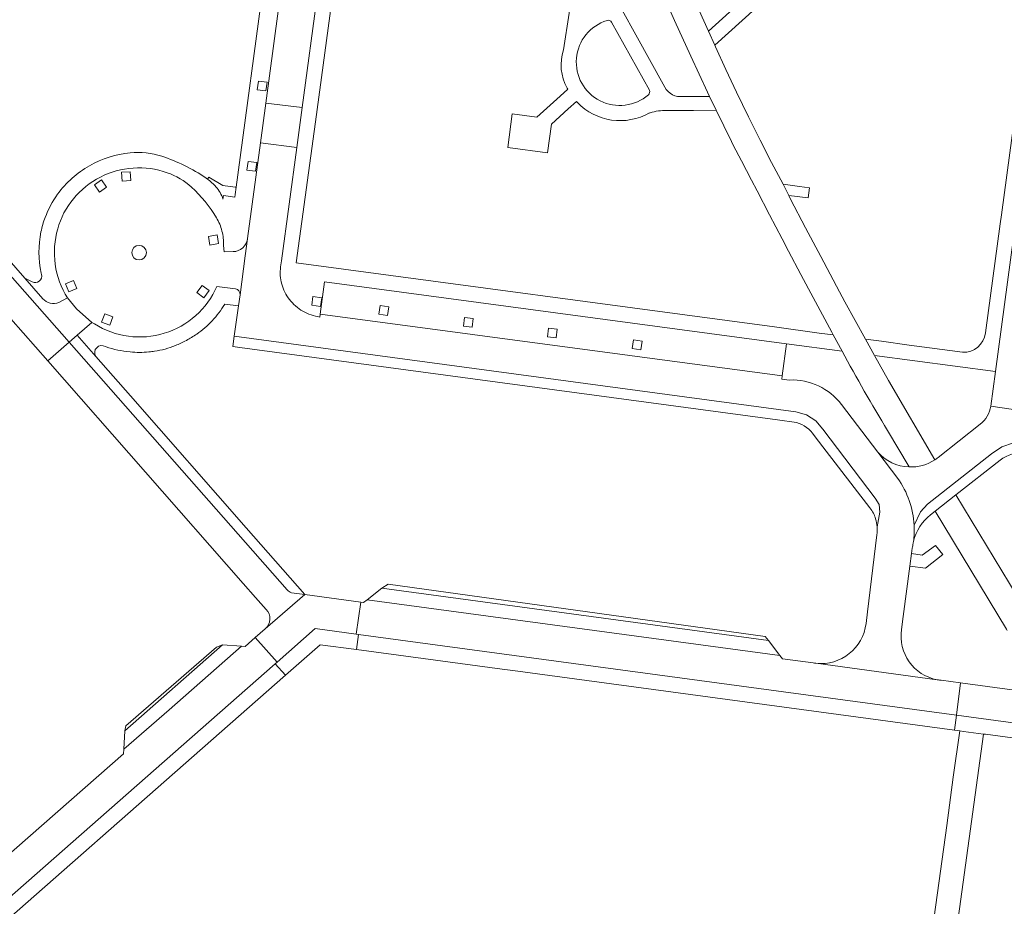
# Model space of a CAD drawing. Extents: x 152048 to 156914, y 461460 to 468786.
# Tile 216 of 256: x 154419 to 154553, y 467838 to 467960. Entities that reach past the tile are written whole.
import ezdxf

# ---------------------------------------------------------------- set-up
doc = ezdxf.new("R2010")
doc.units = 0
doc.header["$LTSCALE"] = 0.75
for name, color, linetype, lineweight in [('B-RO-VH-VERHARDING_BETONSTRAATSTEEN-GV', 251, 'CONTINUOUS', 18), ('B-RO-VH-VERHARDING_HALFVERHARDING_GRIND-GV', 251, 'CONTINUOUS', 18), ('B-RO-VH-VERHARDING_TEGEL-GV', 251, 'CONTINUOUS', 18)]:
    doc.layers.add(name, color=color, linetype=linetype, lineweight=lineweight)

msp = doc.modelspace()

# ---------------------------------------------------------------- linework, layer by layer
at = {"layer": 'B-RO-VH-VERHARDING_BETONSTRAATSTEEN-GV'}
for points in [[(154468.787, 468033.819), (154464.818, 468004.266), (154464.312, 468000.497), (154464.245, 468000), (154459.386, 467963.836), (154457.232, 467947.893), (154456.492, 467942.417)], [(154468.787, 468033.819), (154464.818, 468004.266), (154464.312, 468000.497), (154464.245, 468000), (154459.386, 467963.836), (154457.232, 467947.893), (154456.492, 467942.417)], [(154459.658, 467919.192), (154459.709, 467919.591), (154460.283, 467924.011), (154523.581, 467915.521), (154531.194, 467914.532), (154529.977, 467916.737), (154528.064, 467917.003), (154521.954, 467917.852), (154456.407, 467926.631), (154458.901, 467944.606), (154459.086, 467945.947), (154466.373, 468000), (154466.631, 468001.915), (154466.855, 468003.873), (154470.131, 468028.209), (154470.839, 468033.472)], [(154459.658, 467919.192), (154459.709, 467919.591), (154460.283, 467924.011), (154523.581, 467915.521), (154531.194, 467914.532), (154529.977, 467916.737), (154528.064, 467917.003), (154521.954, 467917.852), (154456.407, 467926.631), (154458.901, 467944.606), (154459.086, 467945.947), (154466.373, 468000), (154466.631, 468001.915), (154466.855, 468003.873), (154470.131, 468028.209), (154470.839, 468033.472)], [(154565.248, 468022.921), (154565.089, 468021.725), (154564.02, 468013.661), (154563.453, 468009.303), (154562.209, 468000), (154561.347, 467993.497), (154561.322, 467993.311), (154561.131, 467993.283), (154560.817, 467991.225), (154560.579, 467989.167), (154558.004, 467970.103), (154557.843, 467968.912), (154553.016, 467933.172), (154552.855, 467931.982), (154550.835, 467917.02)], [(154565.248, 468022.921), (154565.089, 468021.725), (154564.02, 468013.661), (154563.453, 468009.303), (154562.209, 468000), (154561.347, 467993.497), (154561.322, 467993.311), (154561.131, 467993.283), (154560.817, 467991.225), (154560.579, 467989.167), (154558.004, 467970.103), (154557.843, 467968.912), (154553.016, 467933.172), (154552.855, 467931.982), (154550.835, 467917.02)], [(154547.677, 467914.359), (154540.379, 467915.354), (154536.611, 467915.867), (154534.394, 467916.17), (154535.611, 467913.915), (154552.186, 467911.714), (154554.677, 467930.102), (154555.781, 467938.253), (154562.267, 467986.133), (154563.282, 467993.631), (154564.145, 468000), (154566.564, 468017.962)], [(154547.677, 467914.359), (154540.379, 467915.354), (154536.611, 467915.867), (154534.394, 467916.17), (154535.611, 467913.915), (154552.186, 467911.714), (154554.677, 467930.102), (154555.781, 467938.253), (154562.267, 467986.133), (154563.282, 467993.631), (154564.145, 468000), (154566.564, 468017.962)], [(154340.014, 468010.354), (154338.333, 468008.825), (154346.092, 468000), (154385.15, 467955.574), (154385.545, 467955.124), (154412.205, 467924.716), (154422.382, 467913.186), (154425.341, 467915.76), (154401.694, 467942.543), (154398.847, 467945.808), (154388.443, 467957.666), (154342.614, 468009.724), (154342.052, 468012.384)], [(154340.014, 468010.354), (154338.333, 468008.825), (154346.092, 468000), (154385.15, 467955.574), (154385.545, 467955.124), (154412.205, 467924.716), (154422.382, 467913.186), (154425.341, 467915.76), (154401.694, 467942.543), (154398.847, 467945.808), (154388.443, 467957.666), (154342.614, 468009.724), (154342.052, 468012.384)], [(154458.749, 467996.609), (154456.636, 467981.418), (154456.635, 467981.404), (154456.522, 467979.738), (154454.455, 467964.89), (154452.256, 467948.497), (154457.232, 467947.893), (154459.386, 467963.836), (154464.245, 468000), (154464.312, 468000.497), (154459.379, 468001.164), (154459.222, 468000), (154458.835, 467997.105)], [(154458.749, 467996.609), (154456.636, 467981.418), (154456.635, 467981.404), (154456.522, 467979.738), (154454.455, 467964.89), (154452.256, 467948.497), (154457.232, 467947.893), (154459.386, 467963.836), (154464.245, 468000), (154464.312, 468000.497), (154459.379, 468001.164), (154459.222, 468000), (154458.835, 467997.105)], [(154454.765, 467986.059), (154452.153, 467966.549), (154448.192, 467936.998), (154448.188, 467936.966), (154448.065, 467935.974), (154448.023, 467935.634), (154446.446, 467935.853), (154446.378, 467935.361)], [(154454.765, 467986.059), (154452.153, 467966.549), (154448.192, 467936.998), (154448.188, 467936.966), (154448.065, 467935.974), (154448.023, 467935.634), (154446.446, 467935.853), (154446.378, 467935.361)], [(154449.762, 467929.924), (154449.767, 467929.957), (154451.527, 467943.071), (154452.256, 467948.497), (154454.455, 467964.89), (154456.522, 467979.738), (154456.635, 467981.404), (154456.636, 467981.418)], [(154449.762, 467929.924), (154449.767, 467929.957), (154451.527, 467943.071), (154452.256, 467948.497), (154454.455, 467964.89), (154456.522, 467979.738), (154456.635, 467981.404), (154456.636, 467981.418)], [(154421.726, 467921.693), (154419.26, 467924.501), (154413.668, 467930.869), (154412.747, 467931.918), (154402.674, 467943.389), (154401.694, 467942.543), (154425.341, 467915.76), (154426.428, 467916.697), (154428.424, 467918.421), (154426.349, 467920.306), (154425.09, 467921.81), (154423.909, 467921.167)], [(154421.726, 467921.693), (154419.26, 467924.501), (154413.668, 467930.869), (154412.747, 467931.918), (154402.674, 467943.389), (154401.694, 467942.543), (154425.341, 467915.76), (154426.428, 467916.697), (154428.424, 467918.421), (154426.349, 467920.306), (154425.09, 467921.81), (154423.909, 467921.167)], [(154454.398, 467926.911), (154456.492, 467942.417), (154451.527, 467943.071), (154449.767, 467929.957), (154449.762, 467929.924), (154449.452, 467927.595), (154448.735, 467922.229), (154448.526, 467920.747), (154447.935, 467916.556), (154524.861, 467906.2), (154526.31, 467905.782), (154527.576, 467904.96), (154528.554, 467903.809), (154535.705, 467894.368), (154536.265, 467893.488), (154536.345, 467892.448), (154535.979, 467890.461)], [(154454.398, 467926.911), (154456.492, 467942.417), (154451.527, 467943.071), (154449.767, 467929.957), (154449.762, 467929.924), (154449.452, 467927.595), (154448.735, 467922.229), (154448.526, 467920.747), (154447.935, 467916.556), (154524.861, 467906.2), (154526.31, 467905.782), (154527.576, 467904.96), (154528.554, 467903.809), (154535.705, 467894.368), (154536.265, 467893.488), (154536.345, 467892.448), (154535.979, 467890.461)], [(154456.492, 467942.417), (154454.398, 467926.911), (154454.283, 467926.06)], [(154456.492, 467942.417), (154454.398, 467926.911), (154454.283, 467926.06)], [(154448.735, 467922.229), (154449.452, 467927.595), (154449.762, 467929.924)], [(154448.735, 467922.229), (154449.452, 467927.595), (154449.762, 467929.924)], [(154560.092, 467929.369), (154554.677, 467930.102), (154552.186, 467911.714), (154551.547, 467907), (154562.113, 467905.449)], [(154560.092, 467929.369), (154554.677, 467930.102), (154552.186, 467911.714), (154551.547, 467907), (154562.113, 467905.449)], [(154447.768, 467928.147), (154446.534, 467928.125), (154446.471, 467929.014)], [(154446.471, 467929.014), (154446.534, 467928.125), (154447.768, 467928.147)], [(154447.768, 467928.147), (154446.534, 467928.125), (154446.471, 467929.014)], [(154446.471, 467929.014), (154446.534, 467928.125), (154447.768, 467928.147)], [(154454.283, 467926.06), (154454.398, 467926.911)], [(154454.283, 467926.06), (154454.398, 467926.911)], [(154420.263, 467924.001), (154419.26, 467924.501), (154421.726, 467921.693)], [(154420.263, 467924.001), (154419.26, 467924.501), (154421.726, 467921.693)], [(154421.494, 467925.219), (154421.53, 467925.029)], [(154421.494, 467925.219), (154421.53, 467925.029)], [(154445.562, 467923.392), (154448.092, 467923.045)], [(154448.092, 467923.045), (154445.562, 467923.392)], [(154445.562, 467923.392), (154448.092, 467923.045)], [(154448.092, 467923.045), (154445.562, 467923.392)], [(154423.909, 467921.167), (154425.09, 467921.81)], [(154423.909, 467921.167), (154425.09, 467921.81)], [(154425.09, 467921.81), (154426.349, 467920.306), (154428.424, 467918.421), (154428.785, 467918.244)], [(154425.09, 467921.81), (154426.349, 467920.306), (154428.424, 467918.421), (154428.785, 467918.244)], [(154446.624, 467920.934), (154448.526, 467920.747), (154448.735, 467922.229)], [(154446.624, 467920.934), (154448.526, 467920.747), (154448.735, 467922.229)], [(154523.998, 467910.561), (154522.918, 467910.68), (154522.977, 467911.114), (154459.709, 467919.591), (154459.658, 467919.192)], [(154523.998, 467910.561), (154522.918, 467910.68), (154522.977, 467911.114), (154459.709, 467919.591), (154459.658, 467919.192)], [(154428.785, 467918.244), (154428.424, 467918.421), (154426.428, 467916.697), (154428.974, 467913.797)], [(154428.785, 467918.244), (154428.424, 467918.421), (154426.428, 467916.697), (154428.974, 467913.797)], [(154457.604, 467881.177), (154449.585, 467890.313), (154433.707, 467908.403), (154428.979, 467913.791), (154428.974, 467913.797), (154426.428, 467916.697), (154425.341, 467915.76), (154455.193, 467881.799)], [(154457.604, 467881.177), (154449.585, 467890.313), (154433.707, 467908.403), (154428.979, 467913.791), (154428.974, 467913.797), (154426.428, 467916.697), (154425.341, 467915.76), (154455.193, 467881.799)], [(154535.979, 467890.461), (154536.345, 467892.448), (154536.265, 467893.488), (154535.705, 467894.368), (154528.554, 467903.809), (154527.576, 467904.96), (154526.31, 467905.782), (154524.861, 467906.2), (154447.935, 467916.556), (154447.736, 467915.149), (154448.718, 467915.023), (154522.343, 467905.113), (154524.941, 467904.726)], [(154535.979, 467890.461), (154536.345, 467892.448), (154536.265, 467893.488), (154535.705, 467894.368), (154528.554, 467903.809), (154527.576, 467904.96), (154526.31, 467905.782), (154524.861, 467906.2), (154447.935, 467916.556), (154447.736, 467915.149), (154448.718, 467915.023), (154522.343, 467905.113), (154524.941, 467904.726)], [(154430.281, 467915.136), (154430.376, 467915.125)], [(154430.281, 467915.136), (154430.376, 467915.125)], [(154538.809, 467897.084), (154536.068, 467900.689), (154531.101, 467907.224)], [(154538.809, 467897.084), (154536.068, 467900.689), (154531.101, 467907.224)], [(154541.059, 467890.669), (154541.923, 467892.484), (154542.883, 467893.555), (154551.661, 467900.453), (154553.061, 467901.422), (154554.687, 467901.946), (154556.394, 467901.973), (154599.603, 467896.191), (154600.172, 467900.146), (154599.538, 467900.232), (154599.606, 467900.752), (154577.772, 467903.729), (154564.91, 467905.457), (154564.824, 467905.1), (154562.439, 467905.399), (154562.145, 467905.443), (154562.113, 467905.449), (154551.547, 467907)], [(154541.059, 467890.669), (154541.923, 467892.484), (154542.883, 467893.555), (154551.661, 467900.453), (154553.061, 467901.422), (154554.687, 467901.946), (154556.394, 467901.973), (154599.603, 467896.191), (154600.172, 467900.146), (154599.538, 467900.232), (154599.606, 467900.752), (154577.772, 467903.729), (154564.91, 467905.457), (154564.824, 467905.1), (154562.439, 467905.399), (154562.145, 467905.443), (154562.113, 467905.449), (154551.547, 467907)], [(154550.1, 467904.494), (154544.346, 467899.945)], [(154550.1, 467904.494), (154544.346, 467899.945)], [(154527.362, 467902.949), (154528.534, 467901.43), (154535.012, 467893.033)], [(154527.362, 467902.949), (154528.534, 467901.43), (154535.012, 467893.033)], [(154658.664, 467880.896), (154658.861, 467881.755), (154658.812, 467883.697), (154658.172, 467885.537), (154657.007, 467887.093), (154655.425, 467888.222), (154653.572, 467888.813), (154615.243, 467894.071), (154608.003, 467895.066), (154599.603, 467896.191), (154556.394, 467901.973), (154554.687, 467901.946), (154553.061, 467901.422), (154551.661, 467900.453), (154542.883, 467893.555), (154541.923, 467892.484), (154541.059, 467890.669)], [(154658.664, 467880.896), (154658.861, 467881.755), (154658.812, 467883.697), (154658.172, 467885.537), (154657.007, 467887.093), (154655.425, 467888.222), (154653.572, 467888.813), (154615.243, 467894.071), (154608.003, 467895.066), (154599.603, 467896.191), (154556.394, 467901.973), (154554.687, 467901.946), (154553.061, 467901.422), (154551.661, 467900.453), (154542.883, 467893.555), (154541.923, 467892.484), (154541.059, 467890.669)], [(154536.068, 467900.689), (154538.809, 467897.084)], [(154536.068, 467900.689), (154538.809, 467897.084)], [(154543.324, 467892.104), (154543.955, 467892.6), (154546.771, 467894.812), (154552.825, 467899.568)], [(154543.324, 467892.104), (154543.955, 467892.6), (154546.771, 467894.812), (154552.825, 467899.568)], [(154535.947, 467889.35), (154534.672, 467878.813), (154534.478, 467877.211)], [(154535.947, 467889.35), (154534.672, 467878.813), (154534.478, 467877.211)], [(154540.927, 467888.19), (154540.931, 467888.217), (154540.936, 467888.243), (154540.94, 467888.27), (154540.967, 467888.428)], [(154540.927, 467888.19), (154540.931, 467888.217), (154540.936, 467888.243), (154540.94, 467888.27), (154540.967, 467888.428)], [(154540.967, 467888.428), (154540.974, 467888.47)], [(154540.967, 467888.428), (154540.974, 467888.47)], [(154539.339, 467876.394), (154539.57, 467878.148), (154540.478, 467885.043), (154540.707, 467886.781), (154540.807, 467887.543)], [(154539.339, 467876.394), (154539.57, 467878.148), (154540.478, 467885.043), (154540.707, 467886.781), (154540.807, 467887.543)], [(154455.766, 467881.425), (154457.604, 467881.177)], [(154455.766, 467881.425), (154457.604, 467881.177)], [(154527.217, 467871.805), (154523.028, 467872.365), (154522.675, 467872.825), (154466.125, 467880.466), (154465.636, 467880.091), (154465.256, 467880.142), (154464.652, 467875.735)], [(154527.217, 467871.805), (154523.028, 467872.365), (154522.675, 467872.825), (154466.125, 467880.466), (154465.636, 467880.091), (154465.256, 467880.142), (154464.652, 467875.735)], [(154464.652, 467875.735), (154464.971, 467875.691), (154546.865, 467864.629), (154547.433, 467869.062), (154544.764, 467869.423)], [(154464.652, 467875.735), (154464.971, 467875.691), (154546.865, 467864.629), (154547.433, 467869.062), (154544.764, 467869.423)], [(154544.291, 467869.489), (154544.226, 467869.498), (154527.617, 467871.749)], [(154527.617, 467871.749), (154544.226, 467869.498)], [(154544.291, 467869.489), (154544.226, 467869.498), (154527.617, 467871.749)], [(154527.617, 467871.749), (154544.226, 467869.498)]]:
    msp.add_lwpolyline(points, dxfattribs=at)
for points in [[(154451.094, 467950.331), (154451.254, 467951.519), (154452.443, 467951.36), (154452.283, 467950.169)], [(154451.094, 467950.331), (154451.254, 467951.519), (154452.443, 467951.36), (154452.283, 467950.169)], [(154451.527, 467943.071), (154456.492, 467942.417), (154457.232, 467947.893), (154452.256, 467948.497)], [(154451.527, 467943.071), (154456.492, 467942.417), (154457.232, 467947.893), (154452.256, 467948.497)], [(154449.66, 467939.316), (154449.82, 467940.504), (154451.009, 467940.345), (154450.849, 467939.154)], [(154449.66, 467939.316), (154449.82, 467940.504), (154451.009, 467940.345), (154450.849, 467939.154)], [(154432.505, 467939.023), (154433.701, 467939.106), (154433.785, 467937.909), (154432.586, 467937.826)], [(154432.505, 467939.023), (154433.701, 467939.106), (154433.785, 467937.909), (154432.586, 467937.826)], [(154428.775, 467937.289), (154429.757, 467937.976), (154430.445, 467936.993), (154429.46, 467936.305)], [(154428.775, 467937.289), (154429.757, 467937.976), (154430.445, 467936.993), (154429.46, 467936.305)], [(154444.402, 467930.239), (154445.582, 467930.45), (154445.794, 467929.269), (154444.611, 467929.057)], [(154444.402, 467930.239), (154445.582, 467930.45), (154445.794, 467929.269), (154444.611, 467929.057)], [(154424.8, 467923.735), (154425.899, 467924.214), (154426.379, 467923.115), (154425.278, 467922.634)], [(154424.8, 467923.735), (154425.899, 467924.214), (154426.379, 467923.115), (154425.278, 467922.634)], [(154442.818, 467922.535), (154443.519, 467923.508), (154444.493, 467922.807), (154443.79, 467921.832)], [(154442.818, 467922.535), (154443.519, 467923.508), (154444.493, 467922.807), (154443.79, 467921.832)], [(154459.709, 467919.591), (154522.977, 467911.114), (154523.581, 467915.521), (154460.283, 467924.011)], [(154459.709, 467919.591), (154522.977, 467911.114), (154523.581, 467915.521), (154460.283, 467924.011)], [(154458.561, 467920.806), (154458.721, 467921.994), (154459.91, 467921.835), (154459.75, 467920.644)], [(154458.561, 467920.806), (154458.721, 467921.994), (154459.91, 467921.835), (154459.75, 467920.644)], [(154467.74, 467919.574), (154467.9, 467920.762), (154469.089, 467920.603), (154468.929, 467919.412)], [(154467.74, 467919.574), (154467.9, 467920.762), (154469.089, 467920.603), (154468.929, 467919.412)], [(154429.762, 467918.5), (154430.187, 467919.621), (154431.309, 467919.197), (154430.884, 467918.073)], [(154429.762, 467918.5), (154430.187, 467919.621), (154431.309, 467919.197), (154430.884, 467918.073)], [(154479.329, 467917.962), (154479.489, 467919.15), (154480.678, 467918.991), (154480.518, 467917.8)], [(154479.329, 467917.962), (154479.489, 467919.15), (154480.678, 467918.991), (154480.518, 467917.8)], [(154490.832, 467916.487), (154490.992, 467917.675), (154492.181, 467917.516), (154492.021, 467916.325)], [(154490.832, 467916.487), (154490.992, 467917.675), (154492.181, 467917.516), (154492.021, 467916.325)], [(154502.444, 467914.87), (154502.604, 467916.058), (154503.793, 467915.899), (154503.633, 467914.708)], [(154502.444, 467914.87), (154502.604, 467916.058), (154503.793, 467915.899), (154503.633, 467914.708)], [(154540.478, 467885.043), (154542.614, 467884.805), (154544.971, 467886.651), (154543.999, 467887.911), (154542.147, 467886.579), (154540.707, 467886.781)], [(154540.478, 467885.043), (154542.614, 467884.805), (154544.971, 467886.651), (154543.999, 467887.911), (154542.147, 467886.579), (154540.707, 467886.781)], [(154464.652, 467875.735), (154465.256, 467880.142), (154457.604, 467881.177), (154457.608, 467881.172), (154452.178, 467876.472), (154450.823, 467875.268), (154453.799, 467871.91), (154459.015, 467876.496)], [(154464.652, 467875.735), (154465.256, 467880.142), (154457.604, 467881.177), (154457.608, 467881.172), (154452.178, 467876.472), (154450.823, 467875.268), (154453.799, 467871.91), (154459.015, 467876.496)], [(154464.971, 467875.691), (154464.652, 467875.735), (154459.015, 467876.496), (154453.799, 467871.91), (154453.554, 467871.695), (154454.944, 467870.114), (154459.703, 467874.3), (154464.69, 467873.628)], [(154464.971, 467875.691), (154464.652, 467875.735), (154459.015, 467876.496), (154453.799, 467871.91), (154453.554, 467871.695), (154454.944, 467870.114), (154459.703, 467874.3), (154464.69, 467873.628)], [(154380.337, 467807.323), (154453.554, 467871.695), (154453.799, 467871.91), (154450.823, 467875.268), (154449.453, 467874.052), (154448.915, 467874.089), (154439.021, 467865.391), (154432.811, 467859.963), (154432.775, 467859.338), (154416.275, 467844.862), (154415.688, 467844.898), (154398.823, 467830.096), (154398.791, 467829.523), (154395.866, 467826.937), (154395.305, 467826.972), (154381.612, 467814.942), (154379.932, 467813.448), (154379.898, 467812.896), (154377.367, 467810.675)], [(154380.337, 467807.323), (154453.554, 467871.695), (154453.799, 467871.91), (154450.823, 467875.268), (154449.453, 467874.052), (154448.915, 467874.089), (154439.021, 467865.391), (154432.811, 467859.963), (154432.775, 467859.338), (154416.275, 467844.862), (154415.688, 467844.898), (154398.823, 467830.096), (154398.791, 467829.523), (154395.866, 467826.937), (154395.305, 467826.972), (154381.612, 467814.942), (154379.932, 467813.448), (154379.898, 467812.896), (154377.367, 467810.675)], [(154547.433, 467869.062), (154546.865, 467864.629), (154570.114, 467861.489), (154570.699, 467865.921), (154562.788, 467866.989), (154558.505, 467867.567)], [(154547.433, 467869.062), (154546.865, 467864.629), (154570.114, 467861.489), (154570.699, 467865.921), (154562.788, 467866.989), (154558.505, 467867.567)]]:
    msp.add_lwpolyline(points, close=True, dxfattribs=at)
for points in [[(154433.695, 467941.704, 0.1055051), (154428.095, 467939.917)], [(154433.695, 467941.704, 0.1055051), (154428.095, 467939.917)], [(154438.013, 467941.221, 0.1058586), (154433.695, 467941.704)], [(154438.013, 467941.221, 0.1058586), (154433.695, 467941.704)], [(154444.044, 467938.256, 0.0678113), (154438.013, 467941.221)], [(154444.044, 467938.256, 0.0678113), (154438.013, 467941.221)], [(154428.095, 467939.917, 0.1061068), (154423.746, 467936.019)], [(154428.095, 467939.917, 0.1061068), (154423.746, 467936.019)], [(154434.091, 467939.602, 0.1025976), (154429.597, 467938.357)], [(154429.597, 467938.357, -0.1025976), (154434.091, 467939.602)], [(154434.091, 467939.602, 0.1025976), (154429.597, 467938.357)], [(154429.597, 467938.357, -0.1025976), (154434.091, 467939.602)], [(154438.743, 467938.97, 0.1014582), (154434.091, 467939.602)], [(154434.091, 467939.602, -0.1014582), (154438.743, 467938.97)], [(154438.743, 467938.97, 0.1014582), (154434.091, 467939.602)], [(154434.091, 467939.602, -0.1014582), (154438.743, 467938.97)], [(154429.597, 467938.357, 0.102551), (154425.908, 467935.394)], [(154425.908, 467935.394, -0.102551), (154429.597, 467938.357)], [(154429.597, 467938.357, 0.102551), (154425.908, 467935.394)], [(154425.908, 467935.394, -0.102551), (154429.597, 467938.357)], [(154442.068, 467936.98, 0.101748), (154438.743, 467938.97)], [(154438.743, 467938.97, -0.101748), (154442.068, 467936.98)], [(154442.068, 467936.98, 0.101748), (154438.743, 467938.97)], [(154438.743, 467938.97, -0.101748), (154442.068, 467936.98)], [(154444.268, 467938.099, 0.0131774), (154444.044, 467938.256)], [(154444.268, 467938.099, 0.0131774), (154444.044, 467938.256)], [(154445.431, 467937.021, 0.0596679), (154444.268, 467938.099)], [(154445.431, 467937.021, 0.0596679), (154444.268, 467938.099)], [(154445.494, 467932.793, 0.0726353), (154442.068, 467936.98)], [(154442.068, 467936.98, -0.0726353), (154445.494, 467932.793)], [(154445.494, 467932.793, 0.0726353), (154442.068, 467936.98)], [(154442.068, 467936.98, -0.0726353), (154445.494, 467932.793)], [(154446.378, 467935.361, 0.1200024), (154445.431, 467937.021)], [(154446.378, 467935.361, 0.1200024), (154445.431, 467937.021)], [(154423.746, 467936.019, 0.0681429), (154422.031, 467932.834)], [(154423.746, 467936.019, 0.0681429), (154422.031, 467932.834)], [(154425.908, 467935.394, 0.1042648), (154423.751, 467931.284)], [(154423.751, 467931.284, -0.1042648), (154425.908, 467935.394)], [(154425.908, 467935.394, 0.1042648), (154423.751, 467931.284)], [(154423.751, 467931.284, -0.1042648), (154425.908, 467935.394)], [(154422.031, 467932.834, 0.0391237), (154421.46, 467930.861)], [(154422.031, 467932.834, 0.0391237), (154421.46, 467930.861)], [(154446.257, 467930.974, 0.0720275), (154445.494, 467932.793)], [(154445.494, 467932.793, -0.0720275), (154446.257, 467930.974)], [(154446.257, 467930.974, 0.0720275), (154445.494, 467932.793)], [(154445.494, 467932.793, -0.0720275), (154446.257, 467930.974)], [(154423.751, 467931.284, 0.1047631), (154423.418, 467926.426)], [(154423.418, 467926.426, -0.1047631), (154423.751, 467931.284)], [(154423.751, 467931.284, 0.1047631), (154423.418, 467926.426)], [(154423.418, 467926.426, -0.1047631), (154423.751, 467931.284)], [(154421.46, 467930.861, 0.1063457), (154421.494, 467925.219)], [(154421.46, 467930.861, 0.1063457), (154421.494, 467925.219)], [(154446.471, 467929.014, 0.0724763), (154446.257, 467930.974)], [(154446.257, 467930.974, -0.0724763), (154446.471, 467929.014)], [(154446.471, 467929.014, 0.0724763), (154446.257, 467930.974)], [(154446.257, 467930.974, -0.0724763), (154446.471, 467929.014)], [(154449.762, 467929.924, -0.3704681), (154447.768, 467928.147)], [(154447.768, 467928.147, 0.3704681), (154449.762, 467929.924)], [(154449.762, 467929.924, -0.3704681), (154447.768, 467928.147)], [(154447.768, 467928.147, 0.3704681), (154449.762, 467929.924)], [(154433.901, 467928.01, -1), (154435.901, 467928.01)], [(154433.901, 467928.01, -1), (154435.901, 467928.01)], [(154435.901, 467928.01, -1), (154433.901, 467928.01)], [(154435.901, 467928.01, -1), (154433.901, 467928.01)], [(154423.418, 467926.426, 0.1052833), (154425.09, 467921.81)], [(154425.09, 467921.81, -0.1052833), (154423.418, 467926.426)], [(154423.418, 467926.426, 0.1052833), (154425.09, 467921.81)], [(154425.09, 467921.81, -0.1052833), (154423.418, 467926.426)], [(154454.448, 467923.704, -0.1022661), (154454.283, 467926.06)], [(154454.283, 467926.06, 0.1022661), (154454.448, 467923.704)], [(154454.448, 467923.704, -0.1022661), (154454.283, 467926.06)], [(154454.283, 467926.06, 0.1022661), (154454.448, 467923.704)], [(154421.53, 467925.029, -0.6443986), (154420.263, 467924.001)], [(154421.53, 467925.029, -0.6443986), (154420.263, 467924.001)], [(154428.785, 467918.244, 0.4596867), (154445.562, 467923.392)], [(154445.562, 467923.392, -0.4596867), (154428.785, 467918.244)], [(154428.785, 467918.244, 0.4596867), (154445.562, 467923.392)], [(154445.562, 467923.392, -0.4596867), (154428.785, 467918.244)], [(154448.092, 467923.045, -0.4024426), (154448.735, 467922.229)], [(154448.735, 467922.229, 0.4024426), (154448.092, 467923.045)], [(154448.092, 467923.045, -0.4024426), (154448.735, 467922.229)], [(154448.735, 467922.229, 0.4024426), (154448.092, 467923.045)], [(154455.498, 467921.602, -0.0978304), (154454.448, 467923.704)], [(154454.448, 467923.704, 0.0978304), (154455.498, 467921.602)], [(154455.498, 467921.602, -0.0978304), (154454.448, 467923.704)], [(154454.448, 467923.704, 0.0978304), (154455.498, 467921.602)], [(154421.726, 467921.693, 0.3170222), (154423.909, 467921.167)], [(154423.909, 467921.167, -0.3170222), (154421.726, 467921.693)], [(154421.726, 467921.693, 0.3170222), (154423.909, 467921.167)], [(154423.909, 467921.167, -0.3170222), (154421.726, 467921.693)], [(154457.341, 467919.988, -0.0974963), (154455.498, 467921.602)], [(154455.498, 467921.602, 0.0974963), (154457.341, 467919.988)], [(154457.341, 467919.988, -0.0974963), (154455.498, 467921.602)], [(154455.498, 467921.602, 0.0974963), (154457.341, 467919.988)], [(154444.921, 467918.685, 0.0540961), (154446.624, 467920.934)], [(154444.921, 467918.685, 0.0540961), (154446.624, 467920.934)], [(154459.658, 467919.192, -0.0974548), (154457.341, 467919.988)], [(154457.341, 467919.988, 0.0974548), (154459.658, 467919.192)], [(154459.658, 467919.192, -0.0974548), (154457.341, 467919.988)], [(154457.341, 467919.988, 0.0974548), (154459.658, 467919.192)], [(154442.798, 467916.864, 0.0547949), (154444.921, 467918.685)], [(154442.798, 467916.864, 0.0547949), (154444.921, 467918.685)], [(154441.373, 467915.993, 0.0271068), (154442.798, 467916.864)], [(154441.373, 467915.993, 0.0271068), (154442.798, 467916.864)], [(154550.835, 467917.02, -0.3871883), (154547.677, 467914.359)], [(154550.835, 467917.02, -0.3871883), (154547.677, 467914.359)], [(154428.974, 467913.797, -0.801211), (154430.281, 467915.136)], [(154428.974, 467913.797, -0.801211), (154430.281, 467915.136)], [(154430.376, 467915.125, 0.059974), (154433.658, 467914.412)], [(154430.376, 467915.125, 0.059974), (154433.658, 467914.412)], [(154437.015, 467914.502, 0.0602352), (154439.87, 467915.284)], [(154437.015, 467914.502, 0.0602352), (154439.87, 467915.284)], [(154439.87, 467915.284, 0.0271913), (154441.373, 467915.993)], [(154439.87, 467915.284, 0.0271913), (154441.373, 467915.993)], [(154433.658, 467914.412, 0.04705), (154436.251, 467914.41)], [(154433.658, 467914.412, 0.04705), (154436.251, 467914.41)], [(154436.251, 467914.41, 0.015793), (154437.015, 467914.502)], [(154436.251, 467914.41, 0.015793), (154437.015, 467914.502)], [(154531.101, 467907.224, 0.2453966), (154523.998, 467910.561)], [(154531.101, 467907.224, 0.2453966), (154523.998, 467910.561)], [(154551.547, 467907, -0.197557), (154550.1, 467904.494)], [(154551.547, 467907, -0.197557), (154550.1, 467904.494)], [(154524.941, 467904.726, -0.1938707), (154527.362, 467902.949)], [(154524.941, 467904.726, -0.1938707), (154527.362, 467902.949)], [(154540.369, 467898.657, -0.2060355), (154536.068, 467900.689)], [(154540.369, 467898.657, -0.2060355), (154536.068, 467900.689)], [(154552.825, 467899.568, -0.2050554), (154556.478, 467900.547)], [(154552.825, 467899.568, -0.2050554), (154556.478, 467900.547)], [(154543.897, 467899.622, -0.1567994), (154540.369, 467898.657)], [(154543.897, 467899.622, -0.1567994), (154540.369, 467898.657)], [(154544.346, 467899.945, -0.0235348), (154543.897, 467899.622)], [(154544.346, 467899.945, -0.0235348), (154543.897, 467899.622)], [(154538.809, 467897.084, -0.1443596), (154541.059, 467890.669)], [(154541.059, 467890.669, 0.1443596), (154538.809, 467897.084)], [(154538.809, 467897.084, -0.1443596), (154541.059, 467890.669)], [(154541.059, 467890.669, 0.1443596), (154538.809, 467897.084)], [(154535.012, 467893.033, -0.05489), (154535.474, 467892.333)], [(154535.012, 467893.033, -0.05489), (154535.474, 467892.333)], [(154535.474, 467892.333, -0.0536597), (154535.784, 467891.555)], [(154535.474, 467892.333, -0.0536597), (154535.784, 467891.555)], [(154540.974, 467888.47, -0.1671613), (154543.324, 467892.104)], [(154540.974, 467888.47, -0.1671613), (154543.324, 467892.104)], [(154535.784, 467891.555, -0.0520771), (154535.979, 467890.461)], [(154535.784, 467891.555, -0.0520771), (154535.979, 467890.461)], [(154541.059, 467890.669, -0.0463847), (154540.967, 467888.428)], [(154540.967, 467888.428, 0.0463847), (154541.059, 467890.669)], [(154541.059, 467890.669, -0.0463847), (154540.967, 467888.428)], [(154540.967, 467888.428, 0.0463847), (154541.059, 467890.669)], [(154535.979, 467890.461, -0.0521879), (154535.947, 467889.35)], [(154535.979, 467890.461, -0.0521879), (154535.947, 467889.35)], [(154540.807, 467887.543, 0.0122307), (154540.927, 467888.19)], [(154540.807, 467887.543, 0.0122307), (154540.927, 467888.19)], [(154455.193, 467881.799, 0.1637659), (154455.766, 467881.425)], [(154455.193, 467881.799, 0.1637659), (154455.766, 467881.425)], [(154534.478, 467877.211, -0.4100585), (154527.617, 467871.749)], [(154534.478, 467877.211, -0.4100585), (154527.617, 467871.749)], [(154544.226, 467869.498, -0.4059167), (154539.339, 467876.394)], [(154544.226, 467869.498, -0.4059167), (154539.339, 467876.394)], [(154527.617, 467871.749, -0.016774), (154527.217, 467871.805)], [(154527.617, 467871.749, -0.016774), (154527.217, 467871.805)], [(154544.764, 467869.423, -0.0251749), (154544.291, 467869.489)], [(154544.764, 467869.423, -0.0251749), (154544.291, 467869.489)]]:
    msp.add_lwpolyline(points, format="xyb", dxfattribs=at)
at = {"layer": 'B-RO-VH-VERHARDING_HALFVERHARDING_GRIND-GV'}
for points in [[(154506.9, 467950.663), (154497.083, 467968.47), (154498.368, 467976.287), (154500.994, 467976.424), (154500.243, 467978.321), (154497.929, 467978.207)], [(154506.9, 467950.663), (154497.083, 467968.47), (154498.368, 467976.287), (154500.994, 467976.424), (154500.243, 467978.321), (154497.929, 467978.207)], [(154496.294, 467976.858), (154496.148, 467975.921), (154493.02, 467955.781)], [(154496.294, 467976.858), (154496.148, 467975.921), (154493.02, 467955.781)], [(154499.613, 467959.601), (154504.799, 467950.253), (154504.837, 467950.097), (154504.826, 467949.936), (154504.765, 467949.787), (154504.662, 467949.648)], [(154499.613, 467959.601), (154504.799, 467950.253), (154504.837, 467950.097), (154504.826, 467949.936), (154504.765, 467949.787), (154504.662, 467949.648)], [(154493.536, 467950.569), (154493.638, 467950.402), (154492.556, 467949.433), (154489.376, 467946.585), (154486.025, 467947.04), (154485.399, 467942.416), (154490.844, 467941.684), (154491.384, 467945.623), (154493.688, 467947.704), (154494.817, 467948.723), (154494.93, 467948.598)], [(154493.536, 467950.569), (154493.638, 467950.402), (154492.556, 467949.433), (154489.376, 467946.585), (154486.025, 467947.04), (154485.399, 467942.416), (154490.844, 467941.684), (154491.384, 467945.623), (154493.688, 467947.704), (154494.817, 467948.723), (154494.93, 467948.598)], [(154506.911, 467947.487), (154510.842, 467947.5), (154513.924, 467947.511), (154513.034, 467949.395), (154509.388, 467949.416)], [(154506.911, 467947.487), (154510.842, 467947.5), (154513.924, 467947.511), (154513.034, 467949.395), (154509.388, 467949.416)], [(154504.823, 467947.176), (154504.612, 467947.054)], [(154504.823, 467947.176), (154504.612, 467947.054)]]:
    msp.add_lwpolyline(points, dxfattribs=at)
msp.add_lwpolyline([(154530.895, 467967.242), (154531.603, 467972.46), (154525.257, 467973.314), (154524.677, 467969.039), (154521.541, 467966.198), (154512.903, 467958.373), (154513.784, 467956.458), (154523.124, 467964.92), (154526.384, 467967.874)], close=True, dxfattribs=at)
msp.add_lwpolyline([(154530.895, 467967.242), (154531.603, 467972.46), (154525.257, 467973.314), (154524.677, 467969.039), (154521.541, 467966.198), (154512.903, 467958.373), (154513.784, 467956.458), (154523.124, 467964.92), (154526.384, 467967.874)], close=True, dxfattribs=at)
for points in [[(154504.662, 467949.648, -1.2386443), (154499.003, 467959.821)], [(154504.662, 467949.648, -1.2386443), (154499.003, 467959.821)], [(154499.003, 467959.821, -0.4097503), (154499.613, 467959.601)], [(154499.003, 467959.821, -0.4097503), (154499.613, 467959.601)], [(154493.02, 467955.781, 0.2091344), (154493.536, 467950.569)], [(154493.02, 467955.781, 0.2091344), (154493.536, 467950.569)], [(154509.388, 467949.416, -0.3107828), (154506.9, 467950.663)], [(154509.388, 467949.416, -0.3107828), (154506.9, 467950.663)], [(154494.93, 467948.598, 0.3452945), (154504.823, 467947.176)], [(154494.93, 467948.598, 0.3452945), (154504.823, 467947.176)], [(154504.612, 467947.054, -0.093559), (154506.911, 467947.487)], [(154504.612, 467947.054, -0.093559), (154506.911, 467947.487)]]:
    msp.add_lwpolyline(points, format="xyb", dxfattribs=at)
at = {"layer": 'B-RO-VH-VERHARDING_TEGEL-GV'}
for points in [[(154506.946, 467962.745), (154508.247, 467959.836), (154510.493, 467954.92), (154512.777, 467950.021), (154513.034, 467949.395), (154513.924, 467947.511), (154514.978, 467945.369), (154516.047, 467943.231), (154516.295, 467942.744), (154517.397, 467940.576), (154518.766, 467937.93), (154519.541, 467936.478), (154521.255, 467933.185), (154522.976, 467929.896), (154523.872, 467928.193), (154525.549, 467925.006), (154526.583, 467923.058), (154528.187, 467920.079), (154529.807, 467917.108), (154529.977, 467916.737), (154531.194, 467914.532)], [(154506.946, 467962.745), (154508.247, 467959.836), (154510.493, 467954.92), (154512.777, 467950.021), (154513.034, 467949.395), (154513.924, 467947.511), (154514.978, 467945.369), (154516.047, 467943.231), (154516.295, 467942.744), (154517.397, 467940.576), (154518.766, 467937.93), (154519.541, 467936.478), (154521.255, 467933.185), (154522.976, 467929.896), (154523.872, 467928.193), (154525.549, 467925.006), (154526.583, 467923.058), (154528.187, 467920.079), (154529.807, 467917.108), (154529.977, 467916.737), (154531.194, 467914.532)], [(154543.897, 467899.622), (154537.552, 467910.503), (154535.611, 467913.915), (154534.394, 467916.17), (154532.981, 467918.714), (154531.586, 467921.267), (154530.837, 467922.662), (154528.281, 467927.477), (154526.203, 467931.41), (154524.134, 467935.348), (154523.904, 467935.853), (154523.109, 467937.377), (154521.515, 467940.38), (154519.96, 467943.402), (154518.353, 467946.623), (154516.726, 467949.986), (154515.271, 467953.088), (154513.853, 467956.207), (154513.784, 467956.458), (154512.903, 467958.373), (154510.981, 467962.646)], [(154543.897, 467899.622), (154537.552, 467910.503), (154535.611, 467913.915), (154534.394, 467916.17), (154532.981, 467918.714), (154531.586, 467921.267), (154530.837, 467922.662), (154528.281, 467927.477), (154526.203, 467931.41), (154524.134, 467935.348), (154523.904, 467935.853), (154523.109, 467937.377), (154521.515, 467940.38), (154519.96, 467943.402), (154518.353, 467946.623), (154516.726, 467949.986), (154515.271, 467953.088), (154513.853, 467956.207), (154513.784, 467956.458), (154512.903, 467958.373), (154510.981, 467962.646)], [(154448.188, 467936.966), (154448.062, 467936.983), (154446.377, 467937.204), (154444.462, 467938.365), (154444.268, 467938.099)], [(154448.188, 467936.966), (154448.062, 467936.983), (154446.377, 467937.204), (154444.462, 467938.365), (154444.268, 467938.099)], [(154446.378, 467935.361), (154446.446, 467935.853), (154448.023, 467935.634), (154448.065, 467935.974), (154448.188, 467936.966)], [(154446.378, 467935.361), (154446.446, 467935.853), (154448.023, 467935.634), (154448.065, 467935.974), (154448.188, 467936.966)], [(154455.193, 467881.799), (154425.341, 467915.76), (154422.382, 467913.186), (154449.156, 467882.68)], [(154455.193, 467881.799), (154425.341, 467915.76), (154422.382, 467913.186), (154449.156, 467882.68)], [(154537.427, 467903.638), (154540.369, 467898.657)], [(154537.427, 467903.638), (154540.369, 467898.657)], [(154556.224, 467879.211), (154546.771, 467894.812), (154543.955, 467892.6), (154553.693, 467876.444), (154553.823, 467876.227)], [(154556.224, 467879.211), (154546.771, 467894.812), (154543.955, 467892.6), (154553.693, 467876.444), (154553.823, 467876.227)], [(154449.156, 467882.68), (154450.837, 467880.765), (154452.32, 467879.142)], [(154449.156, 467882.68), (154450.837, 467880.765), (154452.32, 467879.142)], [(154452.178, 467876.472), (154457.608, 467881.172), (154457.604, 467881.177), (154455.766, 467881.425)], [(154452.178, 467876.472), (154457.608, 467881.172), (154457.604, 467881.177), (154455.766, 467881.425)]]:
    msp.add_lwpolyline(points, dxfattribs=at)
for points in [[(154444.268, 467938.099, -0.0596679), (154445.431, 467937.021)], [(154444.268, 467938.099, -0.0596679), (154445.431, 467937.021)], [(154445.431, 467937.021, -0.1200024), (154446.378, 467935.361)], [(154445.431, 467937.021, -0.1200024), (154446.378, 467935.361)], [(154531.194, 467914.532, 0.0129163), (154537.427, 467903.638)], [(154531.194, 467914.532, 0.0129163), (154537.427, 467903.638)], [(154540.369, 467898.657, 0.1567994), (154543.897, 467899.622)], [(154540.369, 467898.657, 0.1567994), (154543.897, 467899.622)], [(154455.766, 467881.425, -0.1637659), (154455.193, 467881.799)], [(154455.766, 467881.425, -0.1637659), (154455.193, 467881.799)], [(154452.32, 467879.142, -0.4209782), (154452.178, 467876.472)], [(154452.32, 467879.142, -0.4209782), (154452.178, 467876.472)]]:
    msp.add_lwpolyline(points, format="xyb", dxfattribs=at)
for points in [[(154526.749, 467936.87), (154525.353, 467937.064), (154523.109, 467937.377), (154523.904, 467935.853), (154526.55, 467935.519)], [(154526.749, 467936.87), (154525.353, 467937.064), (154523.109, 467937.377), (154523.904, 467935.853), (154526.55, 467935.519)], [(154468.153, 467882.021), (154521.109, 467874.863), (154520.68, 467875.421), (154469.015, 467882.582)], [(154468.153, 467882.021), (154521.109, 467874.863), (154520.68, 467875.421), (154469.015, 467882.582)], [(154522.675, 467872.825), (154521.109, 467874.863), (154468.153, 467882.021), (154466.125, 467880.466)], [(154522.675, 467872.825), (154521.109, 467874.863), (154468.153, 467882.021), (154466.125, 467880.466)], [(154486.086, 467870.744), (154546.603, 467862.589), (154546.865, 467864.629), (154464.971, 467875.691), (154464.69, 467873.628), (154484.619, 467870.942)], [(154486.086, 467870.744), (154546.603, 467862.589), (154546.865, 467864.629), (154464.971, 467875.691), (154464.69, 467873.628), (154484.619, 467870.942)], [(154432.957, 467862.489), (154432.811, 467859.963), (154439.021, 467865.391), (154448.915, 467874.089), (154446.336, 467874.266)], [(154432.957, 467862.489), (154432.811, 467859.963), (154439.021, 467865.391), (154448.915, 467874.089), (154446.336, 467874.266)], [(154446.336, 467874.266), (154445.498, 467873.941), (154433.108, 467863.16), (154432.957, 467862.489)], [(154446.336, 467874.266), (154445.498, 467873.941), (154433.108, 467863.16), (154432.957, 467862.489)], [(154454.944, 467870.114), (154453.554, 467871.695), (154380.337, 467807.323), (154378.967, 467806.12), (154380.358, 467804.537), (154384.362, 467808.057), (154389.719, 467812.767), (154401.651, 467823.264), (154403.017, 467824.446)], [(154454.944, 467870.114), (154453.554, 467871.695), (154380.337, 467807.323), (154378.967, 467806.12), (154380.358, 467804.537), (154384.362, 467808.057), (154389.719, 467812.767), (154401.651, 467823.264), (154403.017, 467824.446)], [(154678.678, 467846.823), (154570.114, 467861.489), (154546.865, 467864.629), (154546.603, 467862.589), (154547.303, 467862.495), (154547.816, 467862.426), (154550.556, 467862.063), (154550.835, 467862.035), (154612.553, 467853.675), (154614.542, 467853.406), (154648.769, 467848.817), (154650.239, 467848.573), (154679.194, 467844.665), (154681.223, 467844.391), (154681.496, 467846.443)], [(154678.678, 467846.823), (154570.114, 467861.489), (154546.865, 467864.629), (154546.603, 467862.589), (154547.303, 467862.495), (154547.816, 467862.426), (154550.556, 467862.063), (154550.835, 467862.035), (154612.553, 467853.675), (154614.542, 467853.406), (154648.769, 467848.817), (154650.239, 467848.573), (154679.194, 467844.665), (154681.223, 467844.391), (154681.496, 467846.443)], [(154546.472, 467832.11), (154550.556, 467862.063), (154547.816, 467862.426), (154547.303, 467862.495), (154546.431, 467856.133), (154545.528, 467849.545), (154543.784, 467837.002), (154543.434, 467834.325), (154543.201, 467832.545), (154545.158, 467832.285)], [(154546.472, 467832.11), (154550.556, 467862.063), (154547.816, 467862.426), (154547.303, 467862.495), (154546.431, 467856.133), (154545.528, 467849.545), (154543.784, 467837.002), (154543.434, 467834.325), (154543.201, 467832.545), (154545.158, 467832.285)]]:
    msp.add_lwpolyline(points, close=True, dxfattribs=at)

doc.saveas('drawing.dxf')
